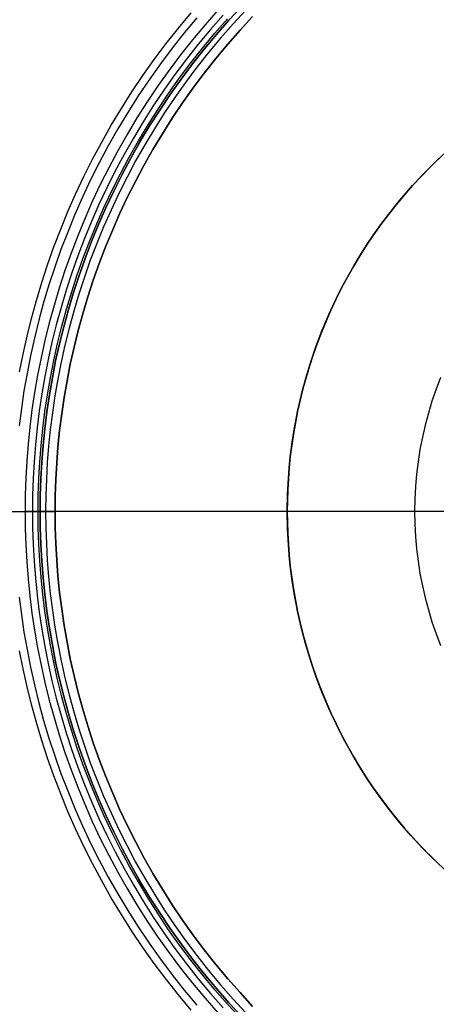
# Model space of a CAD drawing. Header units: millimetres. Extents: x 9981 to 10381, y 4361 to 4761.
# Tile 14 of 39: x 10080 to 10136, y 4495 to 4627. Entities that reach past the tile are written whole.
import ezdxf

# ---------------------------------------------------------------- set-up
doc = ezdxf.new("R2010")
doc.units = ezdxf.units.MM
doc.header["$MEASUREMENT"] = 0
for name, color, linetype in [('0 filanca', 1, 'Continuous'), ('0 filanca2', 6, 'Continuous'), ('0 riflettore', 140, 'Continuous')]:
    doc.layers.add(name, color=color, linetype=linetype)

msp = doc.modelspace()

# ---------------------------------------------------------------- linework, layer by layer
at = {"layer": '0 filanca', "lineweight": -3}
for points in [[(10082.73, 4561.11), (10082.76, 4563.29), (10082.83, 4565.48), (10082.95, 4567.69), (10083.13, 4569.92), (10083.36, 4572.16), (10083.64, 4574.41), (10083.98, 4576.68), (10084.37, 4578.95), (10084.82, 4581.22), (10085.33, 4583.51), (10085.89, 4585.79), (10086.52, 4588.08), (10087.2, 4590.36), (10087.94, 4592.64), (10088.75, 4594.92), (10089.61, 4597.19), (10090.54, 4599.44), (10091.53, 4601.69), (10092.57, 4603.91), (10093.68, 4606.12), (10094.85, 4608.31), (10096.08, 4610.48), (10097.36, 4612.62), (10098.71, 4614.74), (10100.11, 4616.82), (10101.57, 4618.88), (10103.08, 4620.9), (10104.65, 4622.88), (10106.27, 4624.83), (10107.94, 4626.73), (10109.66, 4628.59)], [(10109.66, 4493.64), (10107.94, 4495.5), (10106.27, 4497.4), (10104.65, 4499.35), (10103.08, 4501.33), (10101.56, 4503.35), (10100.11, 4505.4), (10098.7, 4507.49), (10097.36, 4509.6), (10096.07, 4511.75), (10094.84, 4513.91), (10093.68, 4516.1), (10092.57, 4518.31), (10091.52, 4520.54), (10090.54, 4522.79), (10089.61, 4525.04), (10088.74, 4527.31), (10087.94, 4529.58), (10087.2, 4531.86), (10086.51, 4534.15), (10085.89, 4536.44), (10085.32, 4538.72), (10084.81, 4541), (10084.37, 4543.28), (10083.97, 4545.55), (10083.64, 4547.82), (10083.35, 4550.07), (10083.13, 4552.31), (10082.95, 4554.54), (10082.83, 4556.75), (10082.75, 4558.94), (10082.73, 4561.11), (10082.75, 4563.29), (10082.83, 4565.48), (10082.95, 4567.69), (10083.13, 4569.92), (10083.35, 4572.16), (10083.64, 4574.41), (10083.97, 4576.68), (10084.37, 4578.95), (10084.81, 4581.23), (10085.32, 4583.51), (10085.89, 4585.79), (10086.51, 4588.08), (10087.2, 4590.37), (10087.94, 4592.65), (10088.74, 4594.92), (10089.61, 4597.19), (10090.54, 4599.44), (10091.52, 4601.69), (10092.57, 4603.92), (10093.68, 4606.13), (10094.84, 4608.32), (10096.07, 4610.48), (10097.36, 4612.63), (10098.7, 4614.74), (10100.11, 4616.83), (10101.56, 4618.88), (10103.08, 4620.9), (10104.65, 4622.88), (10106.27, 4624.83), (10107.94, 4626.73), (10109.66, 4628.59)], [(10080, 4579.75), (10080.47, 4582.14), (10081, 4584.52), (10081.59, 4586.91), (10082.25, 4589.3), (10082.96, 4591.69), (10083.74, 4594.07), (10084.58, 4596.45), (10085.49, 4598.82), (10086.45, 4601.18), (10087.48, 4603.52), (10088.58, 4605.85), (10089.74, 4608.16), (10090.96, 4610.45), (10092.24, 4612.72), (10093.59, 4614.96), (10094.99, 4617.17), (10096.46, 4619.35), (10097.98, 4621.5), (10099.56, 4623.61), (10101.2, 4625.68), (10102.9, 4627.71)], [(10107.18, 4627.42), (10105.49, 4625.5), (10103.85, 4623.53), (10102.27, 4621.53), (10100.74, 4619.49), (10099.26, 4617.41), (10097.84, 4615.3), (10096.49, 4613.17), (10095.19, 4611), (10093.95, 4608.81), (10092.77, 4606.6), (10091.65, 4604.36), (10090.59, 4602.11), (10089.59, 4599.85), (10088.66, 4597.57), (10087.78, 4595.28), (10086.97, 4592.98), (10086.22, 4590.67), (10085.53, 4588.36), (10084.89, 4586.05), (10084.32, 4583.74), (10083.81, 4581.44), (10083.36, 4579.13), (10082.96, 4576.84), (10082.62, 4574.55), (10082.33, 4572.28), (10082.1, 4570.01), (10081.93, 4567.76), (10081.8, 4565.53), (10081.73, 4563.31), (10081.7, 4561.11)], [(10110.2, 4628.08), (10108.49, 4626.24), (10106.83, 4624.35), (10105.22, 4622.42), (10103.67, 4620.45), (10102.16, 4618.44), (10100.72, 4616.41), (10099.32, 4614.34), (10097.99, 4612.24), (10096.71, 4610.11), (10095.49, 4607.96), (10094.34, 4605.79), (10093.24, 4603.59), (10092.2, 4601.38), (10091.22, 4599.15), (10090.3, 4596.92), (10089.44, 4594.67), (10088.64, 4592.41), (10087.9, 4590.14), (10087.22, 4587.88), (10086.6, 4585.61), (10086.04, 4583.34), (10085.54, 4581.07), (10085.09, 4578.81), (10084.7, 4576.56), (10084.37, 4574.31), (10084.09, 4572.08), (10083.86, 4569.85), (10083.69, 4567.64), (10083.57, 4565.45), (10083.49, 4563.27), (10083.47, 4561.11), (10083.49, 4558.96), (10083.57, 4556.78), (10083.69, 4554.59), (10083.86, 4552.38), (10084.09, 4550.15), (10084.37, 4547.92), (10084.7, 4545.67), (10085.09, 4543.42), (10085.54, 4541.16), (10086.04, 4538.89), (10086.6, 4536.62), (10087.22, 4534.35), (10087.9, 4532.09), (10088.64, 4529.82), (10089.44, 4527.56), (10090.3, 4525.31), (10091.22, 4523.08), (10092.2, 4520.85), (10093.24, 4518.64), (10094.34, 4516.44), (10095.49, 4514.27), (10096.71, 4512.12), (10097.99, 4509.99), (10099.32, 4507.89), (10100.72, 4505.82), (10102.16, 4503.79), (10103.67, 4501.78), (10105.22, 4499.81), (10106.83, 4497.88), (10108.49, 4495.99), (10110.2, 4494.15)], [(10103.66, 4627.06), (10101.98, 4625.05), (10100.36, 4623), (10098.79, 4620.91), (10097.28, 4618.78), (10095.83, 4616.62), (10094.44, 4614.43), (10093.1, 4612.21), (10091.83, 4609.97), (10090.63, 4607.7), (10089.48, 4605.42), (10088.39, 4603.11), (10087.37, 4600.79), (10086.42, 4598.45), (10085.52, 4596.11), (10084.69, 4593.75), (10083.92, 4591.39), (10083.21, 4589.03), (10082.56, 4586.66), (10081.98, 4584.29), (10081.45, 4581.93), (10080.99, 4579.57), (10080.58, 4577.22), (10080.23, 4574.88), (10079.94, 4572.55)], [(10109.47, 4493.46), (10107.75, 4495.32), (10106.07, 4497.23), (10104.44, 4499.18), (10102.87, 4501.17), (10101.35, 4503.2), (10099.89, 4505.25), (10098.49, 4507.35), (10097.14, 4509.47), (10095.85, 4511.62), (10094.62, 4513.79), (10093.45, 4515.98), (10092.34, 4518.2), (10091.29, 4520.43), (10090.3, 4522.68), (10089.37, 4524.95), (10088.5, 4527.22), (10087.69, 4529.5), (10086.95, 4531.79), (10086.26, 4534.08), (10085.64, 4536.37), (10085.07, 4538.66), (10084.56, 4540.95), (10084.11, 4543.24), (10083.72, 4545.51), (10083.38, 4547.78), (10083.1, 4550.04), (10082.87, 4552.29), (10082.69, 4554.52), (10082.57, 4556.73), (10082.49, 4558.93), (10082.47, 4561.11), (10082.49, 4563.3), (10082.57, 4565.5), (10082.69, 4567.71), (10082.87, 4569.94), (10083.1, 4572.19), (10083.38, 4574.45), (10083.72, 4576.72), (10084.11, 4578.99), (10084.56, 4581.28), (10085.07, 4583.57), (10085.64, 4585.86), (10086.26, 4588.15), (10086.95, 4590.44), (10087.69, 4592.73), (10088.5, 4595.01), (10089.37, 4597.28), (10090.3, 4599.55), (10091.29, 4601.8), (10092.34, 4604.03), (10093.45, 4606.24), (10094.62, 4608.44), (10095.85, 4610.61), (10097.14, 4612.76), (10098.49, 4614.88), (10099.89, 4616.97), (10101.35, 4619.03), (10102.87, 4621.06), (10104.44, 4623.05), (10106.07, 4625), (10107.75, 4626.91)], [(10081.7, 4561.11), (10081.73, 4558.92), (10081.8, 4556.7), (10081.93, 4554.47), (10082.1, 4552.22), (10082.33, 4549.95), (10082.62, 4547.68), (10082.96, 4545.39), (10083.36, 4543.1), (10083.81, 4540.79), (10084.32, 4538.49), (10084.89, 4536.18), (10085.53, 4533.87), (10086.22, 4531.56), (10086.97, 4529.25), (10087.78, 4526.95), (10088.66, 4524.66), (10089.59, 4522.38), (10090.59, 4520.12), (10091.65, 4517.87), (10092.77, 4515.63), (10093.95, 4513.42), (10095.19, 4511.23), (10096.49, 4509.06), (10097.84, 4506.93), (10099.26, 4504.82), (10100.74, 4502.74), (10102.27, 4500.7), (10103.85, 4498.7), (10105.49, 4496.73), (10107.18, 4494.81)], [(10109.66, 4493.64), (10107.94, 4495.5), (10106.27, 4497.4), (10104.65, 4499.35), (10103.08, 4501.33), (10101.57, 4503.35), (10100.11, 4505.4), (10098.71, 4507.49), (10097.36, 4509.61), (10096.08, 4511.75), (10094.85, 4513.92), (10093.68, 4516.11), (10092.57, 4518.32), (10091.53, 4520.54), (10090.54, 4522.79), (10089.61, 4525.04), (10088.75, 4527.31), (10087.94, 4529.58), (10087.2, 4531.87), (10086.52, 4534.15), (10085.89, 4536.44), (10085.33, 4538.72), (10084.82, 4541.01), (10084.37, 4543.28), (10083.98, 4545.55), (10083.64, 4547.82), (10083.36, 4550.07), (10083.13, 4552.31), (10082.95, 4554.54), (10082.83, 4556.75), (10082.76, 4558.94), (10082.73, 4561.11)], [(10079.94, 4549.68), (10080.23, 4547.35), (10080.58, 4545.01), (10080.99, 4542.66), (10081.45, 4540.3), (10081.98, 4537.94), (10082.56, 4535.57), (10083.21, 4533.2), (10083.92, 4530.84), (10084.69, 4528.48), (10085.52, 4526.12), (10086.42, 4523.78), (10087.37, 4521.44), (10088.39, 4519.12), (10089.48, 4516.81), (10090.63, 4514.53), (10091.83, 4512.26), (10093.1, 4510.02), (10094.44, 4507.8), (10095.83, 4505.61), (10097.28, 4503.45), (10098.79, 4501.32), (10100.36, 4499.23), (10101.98, 4497.18), (10103.66, 4495.17)], [(10102.9, 4494.52), (10101.2, 4496.55), (10099.56, 4498.62), (10097.98, 4500.73), (10096.46, 4502.88), (10094.99, 4505.06), (10093.59, 4507.27), (10092.24, 4509.51), (10090.96, 4511.78), (10089.74, 4514.07), (10088.58, 4516.38), (10087.48, 4518.71), (10086.45, 4521.05), (10085.49, 4523.41), (10084.58, 4525.78), (10083.74, 4528.16), (10082.96, 4530.54), (10082.25, 4532.93), (10081.59, 4535.32), (10081, 4537.71), (10080.47, 4540.09), (10080, 4542.48)]]:
    msp.add_lwpolyline(points, dxfattribs=at)
at = {"layer": '0 filanca', "lineweight": -3, "extrusion": (0, 1, 0)}
for points in [[(-10082.47, 55), (-10082.42, 59.14), (-10082.28, 63.3), (-10082.04, 67.5), (-10081.7, 71.73)], [(-10083.47, 55), (-10083.43, 59.06), (-10083.29, 63.16), (-10083.06, 67.29), (-10082.73, 71.45)]]:
    msp.add_lwpolyline(points, dxfattribs=at)
at = {"layer": '0 filanca', "lineweight": -3}
for points in [[(10078.97, 4561.11, 14.56), (10080.2, 4561.11, 20.45), (10081.22, 4561.11, 26.31), (10082.05, 4561.11, 32.15), (10082.68, 4561.11, 37.94), (10083.12, 4561.11, 43.68), (10083.38, 4561.11, 49.37), (10083.47, 4561.11, 55)], [(10079.19, 4561.11, 20.49), (10080.21, 4561.11, 26.35), (10081.04, 4561.11, 32.18), (10081.67, 4561.11, 37.96), (10082.12, 4561.11, 43.7), (10082.38, 4561.11, 49.39), (10082.47, 4561.11, 55)], [(10081.7, 4561.11, 71.73), (10081.73, 4561.11, 71.71), (10081.77, 4561.11, 71.7), (10081.8, 4561.11, 71.68), (10081.83, 4561.11, 71.66), (10081.86, 4561.11, 71.65), (10081.89, 4561.11, 71.63), (10081.92, 4561.11, 71.62), (10081.96, 4561.11, 71.61), (10082.02, 4561.11, 71.58), (10082.09, 4561.11, 71.56), (10082.15, 4561.11, 71.54), (10082.22, 4561.11, 71.52), (10082.28, 4561.11, 71.5), (10082.35, 4561.11, 71.49), (10082.41, 4561.11, 71.48), (10082.48, 4561.11, 71.47), (10082.54, 4561.11, 71.46), (10082.6, 4561.11, 71.45), (10082.67, 4561.11, 71.45), (10082.73, 4561.11, 71.45)]]:
    msp.add_polyline3d(points, dxfattribs=at)
at = {"layer": '0 filanca2', "lineweight": -3}
for points in [[(10109.66, 4628.59), (10107.94, 4626.73), (10106.27, 4624.83), (10104.65, 4622.88), (10103.08, 4620.9), (10101.56, 4618.88), (10100.11, 4616.83), (10098.7, 4614.74), (10097.36, 4612.63), (10096.07, 4610.48), (10094.84, 4608.32), (10093.68, 4606.13), (10092.57, 4603.92), (10091.52, 4601.69), (10090.54, 4599.44), (10089.61, 4597.19), (10088.74, 4594.92), (10087.94, 4592.65), (10087.2, 4590.37), (10086.51, 4588.08), (10085.89, 4585.79), (10085.32, 4583.51), (10084.81, 4581.23), (10084.37, 4578.95), (10083.97, 4576.68), (10083.64, 4574.41), (10083.35, 4572.16), (10083.13, 4569.92), (10082.95, 4567.69), (10082.83, 4565.48), (10082.75, 4563.29), (10082.73, 4561.11), (10082.75, 4558.94), (10082.83, 4556.75), (10082.95, 4554.54), (10083.13, 4552.31), (10083.35, 4550.07), (10083.64, 4547.82), (10083.97, 4545.55), (10084.37, 4543.28), (10084.81, 4541), (10085.32, 4538.72), (10085.89, 4536.44), (10086.51, 4534.15), (10087.2, 4531.86), (10087.94, 4529.58), (10088.74, 4527.31), (10089.61, 4525.04), (10090.54, 4522.79), (10091.52, 4520.54), (10092.57, 4518.31), (10093.68, 4516.1), (10094.84, 4513.91), (10096.07, 4511.75), (10097.36, 4509.6), (10098.7, 4507.49), (10100.11, 4505.4), (10101.56, 4503.35), (10103.08, 4501.33), (10104.65, 4499.35), (10106.27, 4497.4), (10107.94, 4495.5), (10109.66, 4493.64)], [(10109.66, 4628.59), (10107.94, 4626.73), (10106.27, 4624.83), (10104.65, 4622.88), (10103.08, 4620.9), (10101.56, 4618.88), (10100.11, 4616.83), (10098.7, 4614.74), (10097.36, 4612.63), (10096.07, 4610.48), (10094.84, 4608.32), (10093.68, 4606.13), (10092.57, 4603.92), (10091.52, 4601.69), (10090.54, 4599.44), (10089.61, 4597.19), (10088.74, 4594.92), (10087.94, 4592.65), (10087.2, 4590.37), (10086.51, 4588.08), (10085.89, 4585.79), (10085.32, 4583.51), (10084.81, 4581.23), (10084.37, 4578.95), (10083.97, 4576.68), (10083.64, 4574.41), (10083.35, 4572.16), (10083.13, 4569.92), (10082.95, 4567.69), (10082.83, 4565.48), (10082.75, 4563.29), (10082.73, 4561.11), (10082.75, 4558.94), (10082.83, 4556.75), (10082.95, 4554.54), (10083.13, 4552.31), (10083.35, 4550.07), (10083.64, 4547.82), (10083.97, 4545.55), (10084.37, 4543.28), (10084.81, 4541), (10085.32, 4538.72), (10085.89, 4536.44), (10086.51, 4534.15), (10087.2, 4531.86), (10087.94, 4529.58), (10088.74, 4527.31), (10089.61, 4525.04), (10090.54, 4522.79), (10091.52, 4520.54), (10092.57, 4518.31), (10093.68, 4516.1), (10094.84, 4513.91), (10096.07, 4511.75), (10097.36, 4509.6), (10098.7, 4507.49), (10100.11, 4505.4), (10101.56, 4503.35), (10103.08, 4501.33), (10104.65, 4499.35), (10106.27, 4497.4), (10107.94, 4495.5), (10109.66, 4493.64)], [(10106.45, 4628.07), (10104.75, 4626.13), (10103.09, 4624.14), (10101.49, 4622.12), (10099.95, 4620.06), (10098.46, 4617.96), (10097.03, 4615.84), (10095.66, 4613.68), (10094.34, 4611.49), (10093.09, 4609.28), (10091.9, 4607.04), (10090.77, 4604.79), (10089.7, 4602.52), (10088.69, 4600.23), (10087.75, 4597.92), (10086.87, 4595.61), (10086.05, 4593.29), (10085.29, 4590.96), (10084.59, 4588.63), (10083.95, 4586.3), (10083.37, 4583.97), (10082.86, 4581.64), (10082.4, 4579.31), (10082, 4576.99), (10081.65, 4574.68), (10081.37, 4572.39), (10081.13, 4570.1), (10080.95, 4567.83), (10080.83, 4565.57), (10080.75, 4563.33), (10080.73, 4561.11), (10080.75, 4558.9), (10080.83, 4556.66), (10080.95, 4554.4), (10081.13, 4552.13), (10081.37, 4549.84), (10081.65, 4547.55), (10082, 4545.24), (10082.4, 4542.92), (10082.86, 4540.59), (10083.37, 4538.26), (10083.95, 4535.93), (10084.59, 4533.6), (10085.29, 4531.27), (10086.05, 4528.94), (10086.87, 4526.62), (10087.75, 4524.31), (10088.69, 4522), (10089.7, 4519.71), (10090.77, 4517.44), (10091.9, 4515.19), (10093.09, 4512.95), (10094.34, 4510.74), (10095.66, 4508.55), (10097.03, 4506.39), (10098.46, 4504.27), (10099.95, 4502.17), (10101.49, 4500.11), (10103.09, 4498.09), (10104.75, 4496.1), (10106.45, 4494.16)], [(10111.11, 4627.22), (10109.43, 4625.39), (10107.79, 4623.53), (10106.2, 4621.62), (10104.66, 4619.68), (10103.18, 4617.7), (10101.75, 4615.69), (10100.38, 4613.65), (10099.06, 4611.57), (10097.8, 4609.48), (10096.6, 4607.35), (10095.45, 4605.21), (10094.37, 4603.04), (10093.34, 4600.86), (10092.38, 4598.66), (10091.47, 4596.45), (10090.62, 4594.23), (10089.83, 4592), (10089.1, 4589.77), (10088.43, 4587.53), (10087.82, 4585.29), (10087.27, 4583.05), (10086.77, 4580.81), (10086.33, 4578.58), (10085.95, 4576.36), (10085.62, 4574.14), (10085.34, 4571.94), (10085.12, 4569.74), (10084.95, 4567.56), (10084.82, 4565.39), (10084.75, 4563.25), (10084.73, 4561.11), (10084.75, 4558.98), (10084.82, 4556.84), (10084.95, 4554.67), (10085.12, 4552.49), (10085.34, 4550.29), (10085.62, 4548.09), (10085.95, 4545.87), (10086.33, 4543.65), (10086.77, 4541.41), (10087.27, 4539.18), (10087.82, 4536.94), (10088.43, 4534.7), (10089.1, 4532.46), (10089.83, 4530.23), (10090.62, 4528), (10091.47, 4525.78), (10092.38, 4523.57), (10093.34, 4521.37), (10094.37, 4519.19), (10095.45, 4517.02), (10096.6, 4514.88), (10097.8, 4512.75), (10099.06, 4510.65), (10100.38, 4508.58), (10101.75, 4506.54), (10103.18, 4504.53), (10104.66, 4502.55), (10106.2, 4500.61), (10107.79, 4498.7), (10109.43, 4496.84), (10111.11, 4495.01)]]:
    msp.add_lwpolyline(points, dxfattribs=at)
msp.add_polyline3d([(10084.73, 4561.11, 73.45), (10084.73, 4561.11, 73.49), (10084.73, 4561.11, 73.54), (10084.72, 4561.11, 73.58), (10084.72, 4561.11, 73.63), (10084.72, 4561.11, 73.68), (10084.71, 4561.11, 73.72), (10084.7, 4561.11, 73.77), (10084.7, 4561.11, 73.81), (10084.69, 4561.11, 73.86), (10084.68, 4561.11, 73.91), (10084.66, 4561.11, 73.95), (10084.65, 4561.11, 74), (10084.64, 4561.11, 74.05), (10084.62, 4561.11, 74.09), (10084.61, 4561.11, 74.14), (10084.59, 4561.11, 74.19), (10084.57, 4561.11, 74.23), (10084.55, 4561.11, 74.28), (10084.53, 4561.11, 74.32), (10084.51, 4561.11, 74.37), (10084.48, 4561.11, 74.41), (10084.46, 4561.11, 74.46), (10084.43, 4561.11, 74.5), (10084.4, 4561.11, 74.54), (10084.37, 4561.11, 74.59), (10084.34, 4561.11, 74.63), (10084.31, 4561.11, 74.67), (10084.28, 4561.11, 74.71), (10084.25, 4561.11, 74.75), (10084.21, 4561.11, 74.79), (10084.18, 4561.11, 74.83), (10084.14, 4561.11, 74.86), (10084.11, 4561.11, 74.9), (10084.07, 4561.11, 74.94), (10084.03, 4561.11, 74.97), (10083.99, 4561.11, 75), (10083.95, 4561.11, 75.03), (10083.91, 4561.11, 75.07), (10083.87, 4561.11, 75.1), (10083.82, 4561.11, 75.12), (10083.78, 4561.11, 75.15), (10083.74, 4561.11, 75.18), (10083.69, 4561.11, 75.2), (10083.65, 4561.11, 75.23), (10083.6, 4561.11, 75.25), (10083.56, 4561.11, 75.27), (10083.51, 4561.11, 75.29), (10083.47, 4561.11, 75.31), (10083.42, 4561.11, 75.33), (10083.37, 4561.11, 75.34), (10083.33, 4561.11, 75.36), (10083.28, 4561.11, 75.37), (10083.23, 4561.11, 75.39), (10083.19, 4561.11, 75.4), (10083.14, 4561.11, 75.41), (10083.09, 4561.11, 75.42), (10083.05, 4561.11, 75.42), (10083, 4561.11, 75.43), (10082.95, 4561.11, 75.44), (10082.91, 4561.11, 75.44), (10082.86, 4561.11, 75.45), (10082.82, 4561.11, 75.45), (10082.77, 4561.11, 75.45), (10082.73, 4561.11, 75.45), (10082.68, 4561.11, 75.45), (10082.64, 4561.11, 75.45), (10082.59, 4561.11, 75.45), (10082.55, 4561.11, 75.44), (10082.5, 4561.11, 75.44), (10082.46, 4561.11, 75.43), (10082.41, 4561.11, 75.42), (10082.37, 4561.11, 75.42), (10082.32, 4561.11, 75.41), (10082.27, 4561.11, 75.4), (10082.23, 4561.11, 75.39), (10082.18, 4561.11, 75.37), (10082.13, 4561.11, 75.36), (10082.09, 4561.11, 75.34), (10082.04, 4561.11, 75.33), (10081.99, 4561.11, 75.31), (10081.95, 4561.11, 75.29), (10081.9, 4561.11, 75.27), (10081.86, 4561.11, 75.25), (10081.81, 4561.11, 75.23), (10081.77, 4561.11, 75.2), (10081.72, 4561.11, 75.18), (10081.68, 4561.11, 75.15), (10081.63, 4561.11, 75.12), (10081.59, 4561.11, 75.1), (10081.55, 4561.11, 75.07), (10081.51, 4561.11, 75.03), (10081.47, 4561.11, 75), (10081.43, 4561.11, 74.97), (10081.39, 4561.11, 74.94), (10081.35, 4561.11, 74.9), (10081.31, 4561.11, 74.86), (10081.28, 4561.11, 74.83), (10081.24, 4561.11, 74.79), (10081.21, 4561.11, 74.75), (10081.18, 4561.11, 74.71), (10081.14, 4561.11, 74.67), (10081.11, 4561.11, 74.63), (10081.08, 4561.11, 74.59), (10081.06, 4561.11, 74.54), (10081.03, 4561.11, 74.5), (10081, 4561.11, 74.46), (10080.98, 4561.11, 74.41), (10080.95, 4561.11, 74.37), (10080.93, 4561.11, 74.32), (10080.91, 4561.11, 74.28), (10080.89, 4561.11, 74.23), (10080.87, 4561.11, 74.19), (10080.85, 4561.11, 74.14), (10080.84, 4561.11, 74.09), (10080.82, 4561.11, 74.05), (10080.81, 4561.11, 74), (10080.79, 4561.11, 73.95), (10080.78, 4561.11, 73.91), (10080.77, 4561.11, 73.86), (10080.76, 4561.11, 73.81), (10080.75, 4561.11, 73.77), (10080.75, 4561.11, 73.72), (10080.74, 4561.11, 73.68), (10080.74, 4561.11, 73.63), (10080.73, 4561.11, 73.58), (10080.73, 4561.11, 73.54), (10080.73, 4561.11, 73.49), (10080.73, 4561.11, 73.45), (10080.73, 4561.11, 73.41), (10080.73, 4561.11, 73.36), (10080.73, 4561.11, 73.32), (10080.74, 4561.11, 73.27), (10080.74, 4561.11, 73.22), (10080.75, 4561.11, 73.18), (10080.75, 4561.11, 73.13), (10080.76, 4561.11, 73.09), (10080.77, 4561.11, 73.04), (10080.78, 4561.11, 72.99), (10080.79, 4561.11, 72.95), (10080.81, 4561.11, 72.9), (10080.82, 4561.11, 72.85), (10080.84, 4561.11, 72.81), (10080.85, 4561.11, 72.76), (10080.87, 4561.11, 72.71), (10080.89, 4561.11, 72.67), (10080.91, 4561.11, 72.62), (10080.93, 4561.11, 72.58), (10080.95, 4561.11, 72.53), (10080.98, 4561.11, 72.49), (10081, 4561.11, 72.44), (10081.03, 4561.11, 72.4), (10081.06, 4561.11, 72.36), (10081.08, 4561.11, 72.31), (10081.11, 4561.11, 72.27), (10081.14, 4561.11, 72.23), (10081.18, 4561.11, 72.19), (10081.21, 4561.11, 72.15), (10081.24, 4561.11, 72.11), (10081.28, 4561.11, 72.07), (10081.31, 4561.11, 72.04), (10081.35, 4561.11, 72), (10081.39, 4561.11, 71.96), (10081.43, 4561.11, 71.93), (10081.47, 4561.11, 71.9), (10081.51, 4561.11, 71.87), (10081.55, 4561.11, 71.83), (10081.59, 4561.11, 71.8), (10081.63, 4561.11, 71.78), (10081.68, 4561.11, 71.75), (10081.72, 4561.11, 71.72), (10081.77, 4561.11, 71.7), (10081.81, 4561.11, 71.67), (10081.86, 4561.11, 71.65), (10081.9, 4561.11, 71.63), (10081.95, 4561.11, 71.61), (10081.99, 4561.11, 71.59), (10082.04, 4561.11, 71.57), (10082.09, 4561.11, 71.56), (10082.13, 4561.11, 71.54), (10082.18, 4561.11, 71.53), (10082.23, 4561.11, 71.51), (10082.27, 4561.11, 71.5), (10082.32, 4561.11, 71.49), (10082.37, 4561.11, 71.48), (10082.41, 4561.11, 71.48), (10082.46, 4561.11, 71.47), (10082.5, 4561.11, 71.46), (10082.55, 4561.11, 71.46), (10082.59, 4561.11, 71.45), (10082.64, 4561.11, 71.45), (10082.68, 4561.11, 71.45), (10082.73, 4561.11, 71.45), (10082.77, 4561.11, 71.45), (10082.82, 4561.11, 71.45), (10082.86, 4561.11, 71.45), (10082.91, 4561.11, 71.46), (10082.95, 4561.11, 71.46), (10083, 4561.11, 71.47), (10083.05, 4561.11, 71.48), (10083.09, 4561.11, 71.48), (10083.14, 4561.11, 71.49), (10083.19, 4561.11, 71.5), (10083.23, 4561.11, 71.51), (10083.28, 4561.11, 71.53), (10083.33, 4561.11, 71.54), (10083.37, 4561.11, 71.56), (10083.42, 4561.11, 71.57), (10083.47, 4561.11, 71.59), (10083.51, 4561.11, 71.61), (10083.56, 4561.11, 71.63), (10083.6, 4561.11, 71.65), (10083.65, 4561.11, 71.67), (10083.69, 4561.11, 71.7), (10083.74, 4561.11, 71.72), (10083.78, 4561.11, 71.75), (10083.82, 4561.11, 71.78), (10083.87, 4561.11, 71.8), (10083.91, 4561.11, 71.83), (10083.95, 4561.11, 71.87), (10083.99, 4561.11, 71.9), (10084.03, 4561.11, 71.93), (10084.07, 4561.11, 71.96), (10084.11, 4561.11, 72), (10084.14, 4561.11, 72.04), (10084.18, 4561.11, 72.07), (10084.21, 4561.11, 72.11), (10084.25, 4561.11, 72.15), (10084.28, 4561.11, 72.19), (10084.31, 4561.11, 72.23), (10084.34, 4561.11, 72.27), (10084.37, 4561.11, 72.31), (10084.4, 4561.11, 72.36), (10084.43, 4561.11, 72.4), (10084.46, 4561.11, 72.44), (10084.48, 4561.11, 72.49), (10084.51, 4561.11, 72.53), (10084.53, 4561.11, 72.58), (10084.55, 4561.11, 72.62), (10084.57, 4561.11, 72.67), (10084.59, 4561.11, 72.71), (10084.61, 4561.11, 72.76), (10084.62, 4561.11, 72.81), (10084.64, 4561.11, 72.85), (10084.65, 4561.11, 72.9), (10084.66, 4561.11, 72.95), (10084.68, 4561.11, 72.99), (10084.69, 4561.11, 73.04), (10084.7, 4561.11, 73.09), (10084.7, 4561.11, 73.13), (10084.71, 4561.11, 73.18), (10084.72, 4561.11, 73.22), (10084.72, 4561.11, 73.27), (10084.72, 4561.11, 73.32), (10084.73, 4561.11, 73.36), (10084.73, 4561.11, 73.41), (10084.73, 4561.11, 73.45)], dxfattribs=at)
at = {"layer": '0 riflettore', "lineweight": -3}
for points in [[(10084.73, 4561.11), (10084.75, 4563.25), (10084.82, 4565.39), (10084.95, 4567.56), (10085.12, 4569.74), (10085.34, 4571.94), (10085.62, 4574.14), (10085.95, 4576.36), (10086.33, 4578.58), (10086.77, 4580.81), (10087.27, 4583.05), (10087.82, 4585.29), (10088.43, 4587.53), (10089.1, 4589.77), (10089.83, 4592), (10090.62, 4594.23), (10091.47, 4596.45), (10092.38, 4598.66), (10093.34, 4600.86), (10094.37, 4603.04), (10095.45, 4605.21), (10096.6, 4607.35), (10097.8, 4609.48), (10099.06, 4611.57), (10100.38, 4613.65), (10101.75, 4615.69), (10103.18, 4617.7), (10104.66, 4619.68), (10106.2, 4621.62), (10107.79, 4623.53), (10109.43, 4625.39), (10111.11, 4627.22)], [(10115.73, 4561.11), (10115.77, 4563.37), (10115.89, 4565.62), (10116.08, 4567.87), (10116.35, 4570.11), (10116.71, 4572.34), (10117.13, 4574.56), (10117.64, 4576.75), (10118.22, 4578.93), (10118.88, 4581.09), (10119.61, 4583.23), (10120.41, 4585.34), (10121.29, 4587.42), (10122.24, 4589.46), (10123.26, 4591.48), (10124.34, 4593.45), (10125.5, 4595.39), (10126.72, 4597.29), (10128.01, 4599.14), (10129.36, 4600.94), (10130.78, 4602.7), (10132.25, 4604.41), (10133.78, 4606.07), (10135.37, 4607.67), (10137.01, 4609.22)], [(10115.73, 4561.11), (10115.75, 4562.56), (10115.79, 4564.01), (10115.88, 4565.48), (10115.99, 4566.96), (10116.14, 4568.44), (10116.33, 4569.94), (10116.55, 4571.44), (10116.81, 4572.94), (10117.11, 4574.45), (10117.45, 4575.97), (10117.82, 4577.48), (10118.24, 4579), (10118.69, 4580.52), (10119.19, 4582.03), (10119.72, 4583.54), (10120.29, 4585.04), (10120.91, 4586.54), (10121.56, 4588.03), (10122.26, 4589.5), (10122.99, 4590.97), (10123.77, 4592.42), (10124.58, 4593.86), (10125.43, 4595.28), (10126.32, 4596.68), (10127.25, 4598.07), (10128.22, 4599.43), (10129.23, 4600.77), (10130.27, 4602.08), (10131.34, 4603.37), (10132.45, 4604.64), (10133.59, 4605.87), (10134.77, 4607.08), (10135.97, 4608.25)], [(10135.97, 4608.25), (10134.77, 4607.08), (10133.59, 4605.87), (10132.45, 4604.64), (10131.34, 4603.37), (10130.27, 4602.08), (10129.23, 4600.77), (10128.22, 4599.43), (10127.25, 4598.07), (10126.32, 4596.68), (10125.43, 4595.28), (10124.58, 4593.86), (10123.77, 4592.42), (10122.99, 4590.97), (10122.26, 4589.5), (10121.56, 4588.03), (10120.91, 4586.54), (10120.29, 4585.04), (10119.72, 4583.54), (10119.19, 4582.03), (10118.69, 4580.52), (10118.24, 4579), (10117.82, 4577.48), (10117.45, 4575.97), (10117.11, 4574.45), (10116.81, 4572.94), (10116.55, 4571.44), (10116.33, 4569.94), (10116.14, 4568.44), (10115.99, 4566.96), (10115.88, 4565.48), (10115.79, 4564.01), (10115.75, 4562.56), (10115.73, 4561.11)], [(10136.19, 4579), (10135.59, 4577.44), (10135.05, 4575.87), (10134.57, 4574.27), (10134.14, 4572.66), (10133.77, 4571.04), (10133.45, 4569.4), (10133.19, 4567.76), (10132.99, 4566.1), (10132.84, 4564.44), (10132.76, 4562.78), (10132.73, 4561.11)], [(10111.11, 4495.01), (10109.43, 4496.84), (10107.79, 4498.7), (10106.2, 4500.61), (10104.66, 4502.55), (10103.18, 4504.53), (10101.75, 4506.54), (10100.38, 4508.58), (10099.06, 4510.65), (10097.8, 4512.75), (10096.6, 4514.88), (10095.45, 4517.02), (10094.37, 4519.19), (10093.34, 4521.37), (10092.38, 4523.57), (10091.47, 4525.78), (10090.62, 4528), (10089.83, 4530.23), (10089.1, 4532.46), (10088.43, 4534.7), (10087.82, 4536.94), (10087.27, 4539.18), (10086.77, 4541.41), (10086.33, 4543.65), (10085.95, 4545.87), (10085.62, 4548.09), (10085.34, 4550.29), (10085.12, 4552.49), (10084.95, 4554.67), (10084.82, 4556.84), (10084.75, 4558.98), (10084.73, 4561.11)], [(10276.73, 4561.11), (10084.73, 4561.11)], [(10135.97, 4513.98), (10134.77, 4515.15), (10133.59, 4516.36), (10132.45, 4517.59), (10131.34, 4518.86), (10130.27, 4520.15), (10129.23, 4521.46), (10128.22, 4522.8), (10127.25, 4524.16), (10126.32, 4525.55), (10125.43, 4526.95), (10124.58, 4528.37), (10123.77, 4529.81), (10122.99, 4531.26), (10122.26, 4532.73), (10121.56, 4534.2), (10120.91, 4535.69), (10120.29, 4537.19), (10119.72, 4538.69), (10119.19, 4540.2), (10118.69, 4541.71), (10118.24, 4543.23), (10117.82, 4544.75), (10117.45, 4546.26), (10117.11, 4547.78), (10116.81, 4549.29), (10116.55, 4550.79), (10116.33, 4552.29), (10116.14, 4553.79), (10115.99, 4555.27), (10115.88, 4556.75), (10115.79, 4558.22), (10115.75, 4559.67), (10115.73, 4561.11)], [(10115.73, 4561.11), (10115.75, 4559.67), (10115.79, 4558.22), (10115.88, 4556.75), (10115.99, 4555.27), (10116.14, 4553.79), (10116.33, 4552.29), (10116.55, 4550.79), (10116.81, 4549.29), (10117.11, 4547.78), (10117.45, 4546.26), (10117.82, 4544.75), (10118.24, 4543.23), (10118.69, 4541.71), (10119.19, 4540.2), (10119.72, 4538.69), (10120.29, 4537.19), (10120.91, 4535.69), (10121.56, 4534.2), (10122.26, 4532.73), (10122.99, 4531.26), (10123.77, 4529.81), (10124.58, 4528.37), (10125.43, 4526.95), (10126.32, 4525.55), (10127.25, 4524.16), (10128.22, 4522.8), (10129.23, 4521.46), (10130.27, 4520.15), (10131.34, 4518.86), (10132.45, 4517.59), (10133.59, 4516.36), (10134.77, 4515.15), (10135.97, 4513.98)], [(10137.01, 4513.01), (10135.37, 4514.56), (10133.78, 4516.16), (10132.25, 4517.82), (10130.78, 4519.53), (10129.36, 4521.28), (10128.01, 4523.09), (10126.72, 4524.94), (10125.5, 4526.84), (10124.34, 4528.78), (10123.26, 4530.75), (10122.24, 4532.77), (10121.29, 4534.81), (10120.41, 4536.89), (10119.61, 4539), (10118.88, 4541.14), (10118.22, 4543.29), (10117.64, 4545.48), (10117.13, 4547.67), (10116.71, 4549.89), (10116.35, 4552.12), (10116.08, 4554.36), (10115.89, 4556.61), (10115.77, 4558.86), (10115.73, 4561.11)], [(10155.73, 4561.11), (10115.73, 4561.11)], [(10245.73, 4561.11), (10115.73, 4561.11)], [(10132.73, 4561.11), (10132.76, 4559.45), (10132.84, 4557.78), (10132.99, 4556.13), (10133.19, 4554.47), (10133.45, 4552.83), (10133.77, 4551.19), (10134.14, 4549.57), (10134.57, 4547.96), (10135.05, 4546.36), (10135.59, 4544.78), (10136.19, 4543.23)]]:
    msp.add_lwpolyline(points, dxfattribs=at)
at = {"layer": '0 riflettore', "lineweight": -3, "extrusion": (0, 1, 0)}
msp.add_lwpolyline([(-10135.73, 161.45), (-10084.73, 71.45)], dxfattribs=at)
at = {"layer": '0 riflettore', "lineweight": -3, "extrusion": (1, 0, 0)}
msp.add_lwpolyline([(4561.11, 626.45), (4561.11, 606.45)], dxfattribs=at)

doc.saveas('drawing.dxf')
